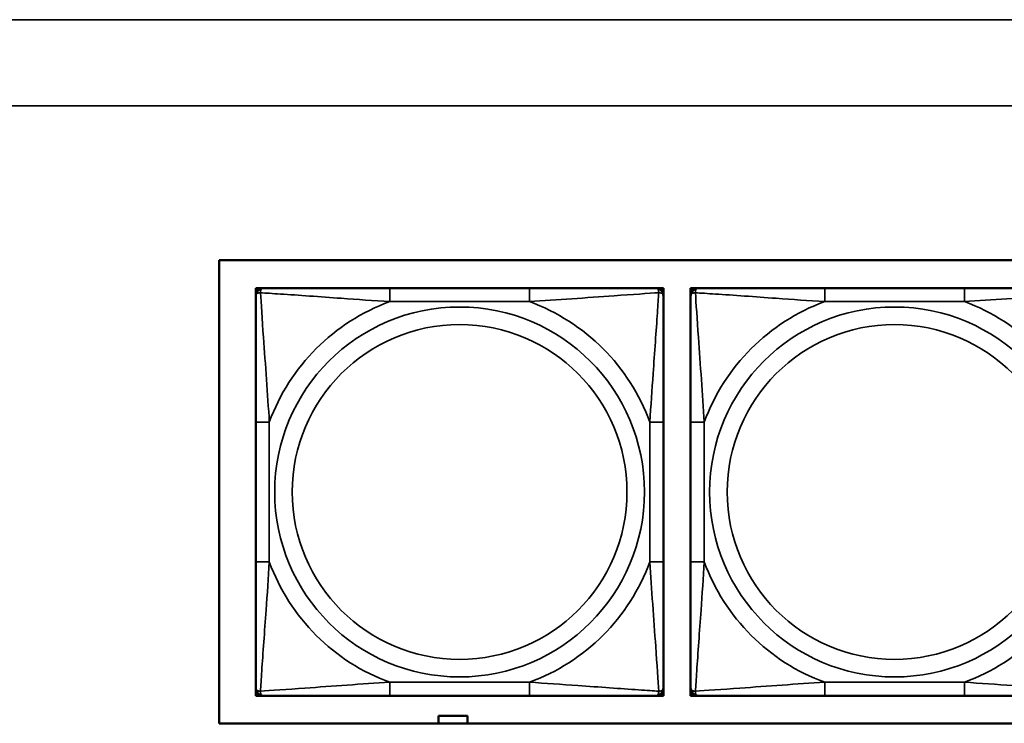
# Model space of a CAD drawing. Header units: inches. Extents: x 1.9 to 64.4, y 1.6 to 69.2.
# Tile 201 of 256: x 30.9 to 32.4, y 59.3 to 60.3. Entities that reach past the tile are written whole.
import ezdxf

# ---------------------------------------------------------------- set-up
doc = ezdxf.new("R2010")
doc.units = ezdxf.units.IN
doc.header["$MEASUREMENT"] = 0
doc.layers.add('Visible (ANSI)', color=7, linetype='Continuous', lineweight=50)
doc.layers.add('Visible Narrow (ANSI)', color=7, linetype='Continuous', lineweight=35)

msp = doc.modelspace()

# ---------------------------------------------------------------- linework, layer by layer
at = {"layer": 'Visible (ANSI)'}
for p, q in [((31.2376, 59.266), (31.2376, 59.9366)), ((31.2376, 59.9366), (36.323, 59.9366)), ((31.2905, 59.8963), (31.2964, 59.8963)), ((31.2905, 59.8904), (31.2905, 59.8963)), ((31.2905, 59.8845), (31.2905, 59.8904)), ((31.2964, 59.8963), (31.3023, 59.8963)), ((31.687, 59.8963), (31.4847, 59.8963)), ((31.8693, 59.8963), (31.8752, 59.8963)), ((31.8752, 59.8963), (31.8811, 59.8963)), ((31.8811, 59.8963), (31.8811, 59.8904)), ((31.8811, 59.8904), (31.8811, 59.8845)), ((31.9205, 59.8963), (31.9264, 59.8963)), ((31.9205, 59.8904), (31.9205, 59.8963)), ((31.9205, 59.8845), (31.9205, 59.8904)), ((31.9264, 59.8963), (31.9323, 59.8963)), ((32.317, 59.8963), (32.1147, 59.8963)), ((31.2905, 59.7022), (31.2905, 59.4999)), ((31.8811, 59.4999), (31.8811, 59.7022)), ((31.9205, 59.7022), (31.9205, 59.4999)), ((31.2905, 59.3117), (31.2905, 59.3176)), ((31.8811, 59.3176), (31.8811, 59.3117)), ((31.9205, 59.3117), (31.9205, 59.3176)), ((31.2905, 59.3058), (31.2905, 59.3117)), ((31.2964, 59.3058), (31.2905, 59.3058)), ((31.3023, 59.3058), (31.2964, 59.3058)), ((31.4847, 59.3058), (31.687, 59.3058)), ((31.8752, 59.3058), (31.8693, 59.3058)), ((31.8811, 59.3058), (31.8752, 59.3058)), ((31.8811, 59.3117), (31.8811, 59.3058)), ((31.9205, 59.3058), (31.9205, 59.3117)), ((31.9264, 59.3058), (31.9205, 59.3058)), ((31.9323, 59.3058), (31.9264, 59.3058)), ((32.1147, 59.3058), (32.317, 59.3058)), ((31.5551, 59.266), (31.5551, 59.2771)), ((31.5551, 59.2771), (31.5971, 59.2771)), ((31.5971, 59.2771), (31.5971, 59.266)), ((36.323, 59.266), (31.2376, 59.266))]:
    msp.add_line(p, q, dxfattribs=at)
for centre, radius, start, end in [((31.2964, 59.8904), 0.00591, 90, 180), ((31.3023, 59.8845), 0.0118, 90, 180), ((31.8693, 59.8845), 0.0118, 0, 90), ((31.8752, 59.8904), 0.00591, 0, 90), ((31.9264, 59.8904), 0.00591, 90, 180), ((31.9323, 59.8845), 0.0118, 90, 180), ((31.3023, 59.3176), 0.0118, 180, 270), ((31.8693, 59.3176), 0.0118, 270, 0), ((31.9323, 59.3176), 0.0118, 180, 270), ((31.2964, 59.3117), 0.00591, 180, 270), ((31.8752, 59.3117), 0.00591, 270, 0), ((31.9264, 59.3117), 0.00591, 180, 270)]:
    msp.add_arc(centre, radius, start, end, dxfattribs=at)
for points, knots in [([(31.4847, 59.8963), (31.461, 59.8963), (31.437, 59.8963), (31.4136, 59.8963), (31.383, 59.8963), (31.3521, 59.8963), (31.3288, 59.8963), (31.3168, 59.8963), (31.3072, 59.8963), (31.3023, 59.8963)], [0.2569537, 0.2569537, 0.2569537, 0.2569537, 0.4371919, 0.4371919, 0.4371919, 0.6739428, 0.6739428, 0.6739428, 0.7963818, 0.7963818, 0.7963818, 0.7963818]), ([(31.8693, 59.8963), (31.8635, 59.8963), (31.851, 59.8963), (31.8358, 59.8963), (31.8124, 59.8963), (31.7833, 59.8963), (31.7542, 59.8963), (31.732, 59.8963), (31.7094, 59.8963), (31.687, 59.8963)], [-0.7968224, -0.7968224, -0.7968224, -0.7968224, -0.6514613, -0.6514613, -0.6514613, -0.427691, -0.427691, -0.427691, -0.2569517, -0.2569517, -0.2569517, -0.2569517]), ([(32.1147, 59.8963), (32.091, 59.8963), (32.067, 59.8963), (32.0436, 59.8963), (32.013, 59.8963), (31.9821, 59.8963), (31.9588, 59.8963), (31.9468, 59.8963), (31.9372, 59.8963), (31.9323, 59.8963)], [0.2569537, 0.2569537, 0.2569537, 0.2569537, 0.4371919, 0.4371919, 0.4371919, 0.6739428, 0.6739428, 0.6739428, 0.7963818, 0.7963818, 0.7963818, 0.7963818]), ([(32.4993, 59.8963), (32.4935, 59.8963), (32.481, 59.8963), (32.4658, 59.8963), (32.4424, 59.8963), (32.4133, 59.8963), (32.3842, 59.8963), (32.362, 59.8963), (32.3394, 59.8963), (32.317, 59.8963)], [-0.7968224, -0.7968224, -0.7968224, -0.7968224, -0.6514613, -0.6514613, -0.6514613, -0.427691, -0.427691, -0.427691, -0.2569517, -0.2569517, -0.2569517, -0.2569517]), ([(31.2905, 59.8845), (31.2905, 59.8788), (31.2905, 59.8663), (31.2905, 59.8511), (31.2905, 59.8276), (31.2905, 59.7985), (31.2905, 59.7694), (31.2905, 59.7473), (31.2905, 59.7246), (31.2905, 59.7022)], [-0.7968224, -0.7968224, -0.7968224, -0.7968224, -0.6514613, -0.6514613, -0.6514613, -0.427691, -0.427691, -0.427691, -0.2569517, -0.2569517, -0.2569517, -0.2569517]), ([(31.8811, 59.7022), (31.8811, 59.7259), (31.8811, 59.7498), (31.8811, 59.7732), (31.8811, 59.8039), (31.8811, 59.8348), (31.8811, 59.858), (31.8811, 59.87), (31.8811, 59.8797), (31.8811, 59.8845)], [0.2569537, 0.2569537, 0.2569537, 0.2569537, 0.4371919, 0.4371919, 0.4371919, 0.6739428, 0.6739428, 0.6739428, 0.7963818, 0.7963818, 0.7963818, 0.7963818]), ([(31.9205, 59.8845), (31.9205, 59.8788), (31.9205, 59.8663), (31.9205, 59.8511), (31.9205, 59.8276), (31.9205, 59.7985), (31.9205, 59.7694), (31.9205, 59.7473), (31.9205, 59.7246), (31.9205, 59.7022)], [-0.7968224, -0.7968224, -0.7968224, -0.7968224, -0.6514613, -0.6514613, -0.6514613, -0.427691, -0.427691, -0.427691, -0.2569517, -0.2569517, -0.2569517, -0.2569517]), ([(31.2905, 59.4999), (31.2905, 59.4762), (31.2905, 59.4522), (31.2905, 59.4289), (31.2905, 59.3982), (31.2905, 59.3673), (31.2905, 59.3441), (31.2905, 59.3321), (31.2905, 59.3224), (31.2905, 59.3176)], [0.2569537, 0.2569537, 0.2569537, 0.2569537, 0.4371919, 0.4371919, 0.4371919, 0.6739428, 0.6739428, 0.6739428, 0.7963818, 0.7963818, 0.7963818, 0.7963818]), ([(31.8811, 59.3176), (31.8811, 59.3233), (31.8811, 59.3358), (31.8811, 59.351), (31.8811, 59.3745), (31.8811, 59.4036), (31.8811, 59.4327), (31.8811, 59.4548), (31.8811, 59.4775), (31.8811, 59.4999)], [-0.7968224, -0.7968224, -0.7968224, -0.7968224, -0.6514613, -0.6514613, -0.6514613, -0.427691, -0.427691, -0.427691, -0.2569517, -0.2569517, -0.2569517, -0.2569517]), ([(31.9205, 59.4999), (31.9205, 59.4762), (31.9205, 59.4522), (31.9205, 59.4289), (31.9205, 59.3982), (31.9205, 59.3673), (31.9205, 59.3441), (31.9205, 59.3321), (31.9205, 59.3224), (31.9205, 59.3176)], [0.2569537, 0.2569537, 0.2569537, 0.2569537, 0.4371919, 0.4371919, 0.4371919, 0.6739428, 0.6739428, 0.6739428, 0.7963818, 0.7963818, 0.7963818, 0.7963818]), ([(31.3023, 59.3058), (31.3081, 59.3058), (31.3206, 59.3058), (31.3358, 59.3058), (31.3592, 59.3058), (31.3883, 59.3058), (31.4174, 59.3058), (31.4396, 59.3058), (31.4622, 59.3058), (31.4847, 59.3058)], [-0.7968224, -0.7968224, -0.7968224, -0.7968224, -0.6514613, -0.6514613, -0.6514613, -0.427691, -0.427691, -0.427691, -0.2569517, -0.2569517, -0.2569517, -0.2569517]), ([(31.687, 59.3058), (31.7106, 59.3058), (31.7346, 59.3058), (31.758, 59.3058), (31.7886, 59.3058), (31.8195, 59.3058), (31.8428, 59.3058), (31.8548, 59.3058), (31.8644, 59.3058), (31.8693, 59.3058)], [0.2569537, 0.2569537, 0.2569537, 0.2569537, 0.4371919, 0.4371919, 0.4371919, 0.6739428, 0.6739428, 0.6739428, 0.7963818, 0.7963818, 0.7963818, 0.7963818]), ([(31.9323, 59.3058), (31.9381, 59.3058), (31.9506, 59.3058), (31.9658, 59.3058), (31.9892, 59.3058), (32.0183, 59.3058), (32.0474, 59.3058), (32.0696, 59.3058), (32.0922, 59.3058), (32.1147, 59.3058)], [-0.7968224, -0.7968224, -0.7968224, -0.7968224, -0.6514613, -0.6514613, -0.6514613, -0.427691, -0.427691, -0.427691, -0.2569517, -0.2569517, -0.2569517, -0.2569517]), ([(32.317, 59.3058), (32.3406, 59.3058), (32.3646, 59.3058), (32.388, 59.3058), (32.4186, 59.3058), (32.4495, 59.3058), (32.4728, 59.3058), (32.4848, 59.3058), (32.4944, 59.3058), (32.4993, 59.3058)], [0.2569537, 0.2569537, 0.2569537, 0.2569537, 0.4371919, 0.4371919, 0.4371919, 0.6739428, 0.6739428, 0.6739428, 0.7963818, 0.7963818, 0.7963818, 0.7963818])]:
    msp.add_open_spline(points, degree=3, knots=knots, dxfattribs=at)
at = {"layer": 'Visible Narrow (ANSI)'}
for p, q in [((21.545, 60.2848), (59.02, 60.2848)), ((59.02, 60.1601), (21.545, 60.1601)), ((31.4847, 59.8963), (31.4847, 59.8766)), ((31.687, 59.8963), (31.687, 59.8766)), ((32.1147, 59.8963), (32.1147, 59.8766)), ((32.317, 59.8963), (32.317, 59.8766)), ((31.4847, 59.8766), (31.687, 59.8766)), ((32.1147, 59.8766), (32.317, 59.8766)), ((31.2905, 59.7022), (31.3102, 59.7022)), ((31.3102, 59.4999), (31.3102, 59.7022)), ((31.8614, 59.7022), (31.8614, 59.4999)), ((31.8811, 59.7022), (31.8614, 59.7022)), ((31.9205, 59.7022), (31.9402, 59.7022)), ((31.9402, 59.4999), (31.9402, 59.7022)), ((31.2905, 59.4999), (31.3102, 59.4999)), ((31.8811, 59.4999), (31.8614, 59.4999)), ((31.9205, 59.4999), (31.9402, 59.4999)), ((31.687, 59.3255), (31.4847, 59.3255)), ((31.4847, 59.3058), (31.4847, 59.3255)), ((31.687, 59.3058), (31.687, 59.3255)), ((32.317, 59.3255), (32.1147, 59.3255)), ((32.1147, 59.3058), (32.1147, 59.3255)), ((32.317, 59.3058), (32.317, 59.3255))]:
    msp.add_line(p, q, dxfattribs=at)
for centre, radius in [((31.5858, 59.601), 0.2678), ((32.2158, 59.601), 0.2678), ((31.5858, 59.601), 0.2424), ((32.2158, 59.601), 0.2424)]:
    msp.add_circle(centre, radius, dxfattribs=at)
for centre, start, end in [((31.5858, 59.601), 110.1547, 159.8453), ((31.5858, 59.601), 20.1547, 69.8453), ((32.2158, 59.601), 110.1547, 159.8453), ((32.2158, 59.601), 20.1547, 69.8453), ((31.5858, 59.601), 200.1547, 249.8453), ((31.5858, 59.601), 290.1547, 339.8453), ((32.2158, 59.601), 200.1547, 249.8453), ((32.2158, 59.601), 290.1547, 339.8453)]:
    msp.add_arc(centre, 0.2936, start, end, dxfattribs=at)
for points, knots in [([(31.2905, 59.8845), (31.2905, 59.885), (31.2906, 59.8855), (31.2908, 59.8864), (31.291, 59.8868), (31.2914, 59.8874), (31.2916, 59.8876), (31.2919, 59.8879), (31.292, 59.888), (31.2924, 59.8884), (31.2928, 59.8886), (31.2937, 59.889), (31.2943, 59.8892), (31.2958, 59.8894), (31.2965, 59.8895), (31.2974, 59.8895)], [-0.0532704, -0.0532704, -0.0532704, -0.0532704, -0.04377373, -0.04377373, -0.03521335, -0.03521335, -0.02986312, -0.02986312, -0.02651922, -0.02651922, -0.01983142, -0.01983142, -0.00913095, -0.00913095, 0.00023197, 0.00023197, 0.00023197, 0.00023197]), ([(31.2974, 59.8895), (31.2974, 59.8903), (31.2974, 59.8911), (31.2976, 59.8925), (31.2978, 59.8932), (31.2983, 59.8941), (31.2985, 59.8944), (31.2988, 59.8948), (31.2989, 59.895), (31.2992, 59.8953), (31.2994, 59.8954), (31.3, 59.8958), (31.3004, 59.896), (31.3013, 59.8963), (31.3018, 59.8963), (31.3023, 59.8963)], [-0.00023197, -0.00023197, -0.00023197, -0.00023197, 0.00913095, 0.00913095, 0.01983142, 0.01983142, 0.02651922, 0.02651922, 0.02986312, 0.02986312, 0.03521335, 0.03521335, 0.04377373, 0.04377373, 0.0532704, 0.0532704, 0.0532704, 0.0532704]), ([(31.2974, 59.8895), (31.305, 59.889), (31.315, 59.8883), (31.3521, 59.8859), (31.3838, 59.8836), (31.4381, 59.8797), (31.4613, 59.878), (31.4847, 59.8766)], [-0.7478145, -0.7478145, -0.7478145, -0.7478145, -0.6493253, -0.6493253, -0.427691, -0.427691, -0.2569537, -0.2569537, -0.2569537, -0.2569537]), ([(31.3102, 59.7022), (31.3078, 59.7427), (31.3045, 59.785), (31.2999, 59.8507), (31.2983, 59.8751), (31.2974, 59.8895)], [0.2569517, 0.2569517, 0.2569517, 0.2569517, 0.5559983, 0.5559983, 0.7482818, 0.7482818, 0.7482818, 0.7482818]), ([(31.687, 59.8766), (31.7274, 59.879), (31.7698, 59.8823), (31.8354, 59.8869), (31.8599, 59.8886), (31.8742, 59.8895)], [0.2569517, 0.2569517, 0.2569517, 0.2569517, 0.5559983, 0.5559983, 0.7482818, 0.7482818, 0.7482818, 0.7482818]), ([(31.8742, 59.8895), (31.8737, 59.8818), (31.8731, 59.8718), (31.8706, 59.8348), (31.8683, 59.803), (31.8644, 59.7488), (31.8628, 59.7256), (31.8614, 59.7022)], [-0.7478145, -0.7478145, -0.7478145, -0.7478145, -0.6493253, -0.6493253, -0.427691, -0.427691, -0.2569537, -0.2569537, -0.2569537, -0.2569537]), ([(31.8693, 59.8963), (31.8698, 59.8963), (31.8703, 59.8963), (31.8712, 59.896), (31.8716, 59.8958), (31.8722, 59.8954), (31.8724, 59.8953), (31.8727, 59.895), (31.8728, 59.8948), (31.8731, 59.8944), (31.8733, 59.8941), (31.8738, 59.8932), (31.874, 59.8925), (31.8742, 59.8911), (31.8742, 59.8903), (31.8742, 59.8895)], [-0.0532704, -0.0532704, -0.0532704, -0.0532704, -0.04377373, -0.04377373, -0.03521335, -0.03521335, -0.02986312, -0.02986312, -0.02651922, -0.02651922, -0.01983142, -0.01983142, -0.00913095, -0.00913095, 0.00023197, 0.00023197, 0.00023197, 0.00023197]), ([(31.8742, 59.8895), (31.8751, 59.8895), (31.8758, 59.8894), (31.8773, 59.8892), (31.8779, 59.889), (31.8789, 59.8886), (31.8792, 59.8884), (31.8796, 59.888), (31.8797, 59.8879), (31.88, 59.8876), (31.8802, 59.8874), (31.8806, 59.8868), (31.8808, 59.8864), (31.881, 59.8855), (31.8811, 59.885), (31.8811, 59.8845)], [-0.00023197, -0.00023197, -0.00023197, -0.00023197, 0.00913095, 0.00913095, 0.01983142, 0.01983142, 0.02651922, 0.02651922, 0.02986312, 0.02986312, 0.03521335, 0.03521335, 0.04377373, 0.04377373, 0.0532704, 0.0532704, 0.0532704, 0.0532704]), ([(31.9205, 59.8845), (31.9205, 59.885), (31.9206, 59.8855), (31.9208, 59.8864), (31.921, 59.8868), (31.9214, 59.8874), (31.9216, 59.8876), (31.9219, 59.8879), (31.922, 59.888), (31.9224, 59.8884), (31.9228, 59.8886), (31.9237, 59.889), (31.9243, 59.8892), (31.9258, 59.8894), (31.9265, 59.8895), (31.9274, 59.8895)], [-0.0532704, -0.0532704, -0.0532704, -0.0532704, -0.04377373, -0.04377373, -0.03521335, -0.03521335, -0.02986312, -0.02986312, -0.02651922, -0.02651922, -0.01983142, -0.01983142, -0.00913095, -0.00913095, 0.00023197, 0.00023197, 0.00023197, 0.00023197]), ([(31.9274, 59.8895), (31.9274, 59.8903), (31.9274, 59.8911), (31.9276, 59.8925), (31.9278, 59.8932), (31.9283, 59.8941), (31.9285, 59.8944), (31.9288, 59.8948), (31.9289, 59.895), (31.9292, 59.8953), (31.9294, 59.8954), (31.93, 59.8958), (31.9304, 59.896), (31.9313, 59.8963), (31.9318, 59.8963), (31.9323, 59.8963)], [-0.00023197, -0.00023197, -0.00023197, -0.00023197, 0.00913095, 0.00913095, 0.01983142, 0.01983142, 0.02651922, 0.02651922, 0.02986312, 0.02986312, 0.03521335, 0.03521335, 0.04377373, 0.04377373, 0.0532704, 0.0532704, 0.0532704, 0.0532704]), ([(31.9274, 59.8895), (31.935, 59.889), (31.945, 59.8883), (31.9821, 59.8859), (32.0138, 59.8836), (32.0681, 59.8797), (32.0913, 59.878), (32.1147, 59.8766)], [-0.7478145, -0.7478145, -0.7478145, -0.7478145, -0.6493253, -0.6493253, -0.427691, -0.427691, -0.2569537, -0.2569537, -0.2569537, -0.2569537]), ([(31.9402, 59.7022), (31.9378, 59.7427), (31.9345, 59.785), (31.9299, 59.8507), (31.9283, 59.8751), (31.9274, 59.8895)], [0.2569517, 0.2569517, 0.2569517, 0.2569517, 0.5559983, 0.5559983, 0.7482818, 0.7482818, 0.7482818, 0.7482818]), ([(32.317, 59.8766), (32.3574, 59.879), (32.3998, 59.8823), (32.4654, 59.8869), (32.4899, 59.8886), (32.5042, 59.8895)], [0.2569517, 0.2569517, 0.2569517, 0.2569517, 0.5559983, 0.5559983, 0.7482818, 0.7482818, 0.7482818, 0.7482818]), ([(31.2974, 59.3126), (31.2979, 59.3203), (31.2985, 59.3303), (31.301, 59.3673), (31.3033, 59.399), (31.3072, 59.4533), (31.3088, 59.4765), (31.3102, 59.4999)], [-0.7478145, -0.7478145, -0.7478145, -0.7478145, -0.6493253, -0.6493253, -0.427691, -0.427691, -0.2569537, -0.2569537, -0.2569537, -0.2569537]), ([(31.8614, 59.4999), (31.8638, 59.4594), (31.8671, 59.4171), (31.8717, 59.3514), (31.8733, 59.327), (31.8742, 59.3126)], [0.2569517, 0.2569517, 0.2569517, 0.2569517, 0.5559983, 0.5559983, 0.7482818, 0.7482818, 0.7482818, 0.7482818]), ([(31.9274, 59.3126), (31.9279, 59.3203), (31.9285, 59.3303), (31.931, 59.3673), (31.9333, 59.399), (31.9372, 59.4533), (31.9388, 59.4765), (31.9402, 59.4999)], [-0.7478145, -0.7478145, -0.7478145, -0.7478145, -0.6493253, -0.6493253, -0.427691, -0.427691, -0.2569537, -0.2569537, -0.2569537, -0.2569537]), ([(31.2974, 59.3126), (31.2965, 59.3126), (31.2958, 59.3127), (31.2943, 59.3129), (31.2937, 59.3131), (31.2928, 59.3135), (31.2924, 59.3137), (31.292, 59.3141), (31.2919, 59.3142), (31.2916, 59.3145), (31.2914, 59.3147), (31.291, 59.3153), (31.2908, 59.3157), (31.2906, 59.3165), (31.2905, 59.317), (31.2905, 59.3176)], [-0.00023197, -0.00023197, -0.00023197, -0.00023197, 0.00913095, 0.00913095, 0.01983142, 0.01983142, 0.02651922, 0.02651922, 0.02986312, 0.02986312, 0.03521335, 0.03521335, 0.04377373, 0.04377373, 0.0532704, 0.0532704, 0.0532704, 0.0532704]), ([(31.4847, 59.3255), (31.4442, 59.3231), (31.4018, 59.3198), (31.3362, 59.3152), (31.3117, 59.3135), (31.2974, 59.3126)], [0.2569517, 0.2569517, 0.2569517, 0.2569517, 0.5559983, 0.5559983, 0.7482818, 0.7482818, 0.7482818, 0.7482818]), ([(31.8742, 59.3126), (31.8666, 59.3131), (31.8566, 59.3138), (31.8195, 59.3162), (31.7878, 59.3185), (31.7336, 59.3224), (31.7103, 59.324), (31.687, 59.3255)], [-0.7478145, -0.7478145, -0.7478145, -0.7478145, -0.6493253, -0.6493253, -0.427691, -0.427691, -0.2569537, -0.2569537, -0.2569537, -0.2569537]), ([(31.8811, 59.3176), (31.8811, 59.317), (31.881, 59.3165), (31.8808, 59.3157), (31.8806, 59.3153), (31.8802, 59.3147), (31.88, 59.3145), (31.8797, 59.3142), (31.8796, 59.3141), (31.8792, 59.3137), (31.8789, 59.3135), (31.8779, 59.3131), (31.8773, 59.3129), (31.8758, 59.3127), (31.8751, 59.3126), (31.8742, 59.3126)], [-0.0532704, -0.0532704, -0.0532704, -0.0532704, -0.04377373, -0.04377373, -0.03521335, -0.03521335, -0.02986312, -0.02986312, -0.02651922, -0.02651922, -0.01983142, -0.01983142, -0.00913095, -0.00913095, 0.00023197, 0.00023197, 0.00023197, 0.00023197]), ([(31.9274, 59.3126), (31.9265, 59.3126), (31.9258, 59.3127), (31.9243, 59.3129), (31.9237, 59.3131), (31.9228, 59.3135), (31.9224, 59.3137), (31.922, 59.3141), (31.9219, 59.3142), (31.9216, 59.3145), (31.9214, 59.3147), (31.921, 59.3153), (31.9208, 59.3157), (31.9206, 59.3165), (31.9205, 59.317), (31.9205, 59.3176)], [-0.00023197, -0.00023197, -0.00023197, -0.00023197, 0.00913095, 0.00913095, 0.01983142, 0.01983142, 0.02651922, 0.02651922, 0.02986312, 0.02986312, 0.03521335, 0.03521335, 0.04377373, 0.04377373, 0.0532704, 0.0532704, 0.0532704, 0.0532704]), ([(32.1147, 59.3255), (32.0742, 59.3231), (32.0318, 59.3198), (31.9662, 59.3152), (31.9417, 59.3135), (31.9274, 59.3126)], [0.2569517, 0.2569517, 0.2569517, 0.2569517, 0.5559983, 0.5559983, 0.7482818, 0.7482818, 0.7482818, 0.7482818]), ([(32.5042, 59.3126), (32.4966, 59.3131), (32.4866, 59.3138), (32.4495, 59.3162), (32.4178, 59.3185), (32.3636, 59.3224), (32.3403, 59.324), (32.317, 59.3255)], [-0.7478145, -0.7478145, -0.7478145, -0.7478145, -0.6493253, -0.6493253, -0.427691, -0.427691, -0.2569537, -0.2569537, -0.2569537, -0.2569537]), ([(31.3023, 59.3058), (31.3018, 59.3058), (31.3013, 59.3058), (31.3004, 59.3061), (31.3, 59.3063), (31.2994, 59.3067), (31.2992, 59.3068), (31.2989, 59.3071), (31.2988, 59.3073), (31.2985, 59.3077), (31.2983, 59.308), (31.2978, 59.3089), (31.2976, 59.3096), (31.2974, 59.311), (31.2974, 59.3118), (31.2974, 59.3126)], [-0.0532704, -0.0532704, -0.0532704, -0.0532704, -0.04377373, -0.04377373, -0.03521335, -0.03521335, -0.02986312, -0.02986312, -0.02651922, -0.02651922, -0.01983142, -0.01983142, -0.00913095, -0.00913095, 0.00023197, 0.00023197, 0.00023197, 0.00023197]), ([(31.8742, 59.3126), (31.8742, 59.3118), (31.8742, 59.311), (31.874, 59.3096), (31.8738, 59.3089), (31.8733, 59.308), (31.8731, 59.3077), (31.8728, 59.3073), (31.8727, 59.3071), (31.8724, 59.3068), (31.8722, 59.3067), (31.8716, 59.3063), (31.8712, 59.3061), (31.8703, 59.3058), (31.8698, 59.3058), (31.8693, 59.3058)], [-0.00023197, -0.00023197, -0.00023197, -0.00023197, 0.00913095, 0.00913095, 0.01983142, 0.01983142, 0.02651922, 0.02651922, 0.02986312, 0.02986312, 0.03521335, 0.03521335, 0.04377373, 0.04377373, 0.0532704, 0.0532704, 0.0532704, 0.0532704]), ([(31.9323, 59.3058), (31.9318, 59.3058), (31.9313, 59.3058), (31.9304, 59.3061), (31.93, 59.3063), (31.9294, 59.3067), (31.9292, 59.3068), (31.9289, 59.3071), (31.9288, 59.3073), (31.9285, 59.3077), (31.9283, 59.308), (31.9278, 59.3089), (31.9276, 59.3096), (31.9274, 59.311), (31.9274, 59.3118), (31.9274, 59.3126)], [-0.0532704, -0.0532704, -0.0532704, -0.0532704, -0.04377373, -0.04377373, -0.03521335, -0.03521335, -0.02986312, -0.02986312, -0.02651922, -0.02651922, -0.01983142, -0.01983142, -0.00913095, -0.00913095, 0.00023197, 0.00023197, 0.00023197, 0.00023197])]:
    msp.add_open_spline(points, degree=3, knots=knots, dxfattribs=at)

doc.saveas('drawing.dxf')
